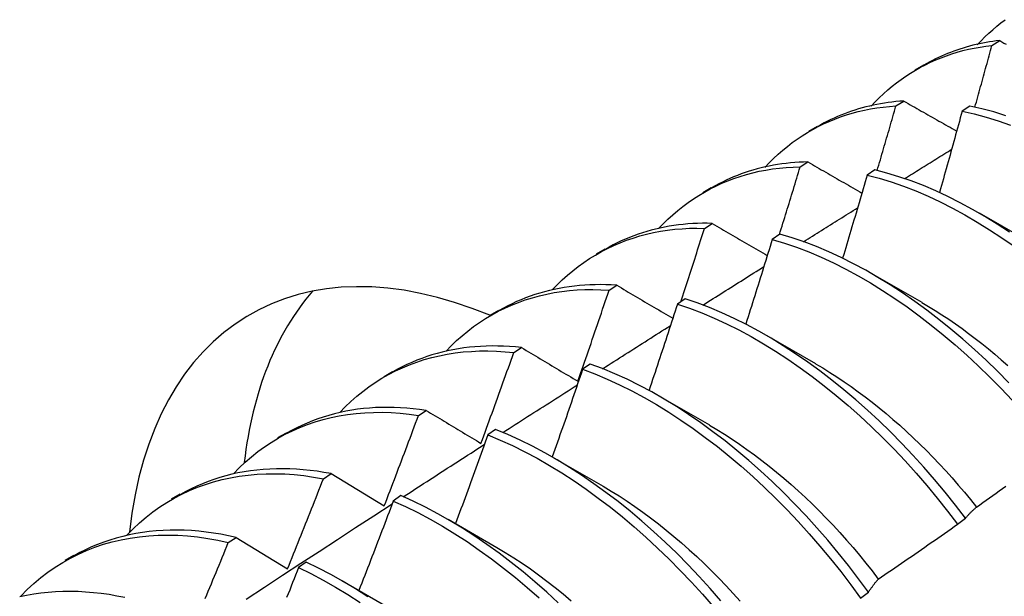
# Model space of a CAD drawing. Header units: inches. Extents: x 0 to 139, y -11 to 90.
# Tile 49 of 59: x 116.534 to 116.857, y 45.541 to 45.73. Entities that reach past the tile are written whole.
import ezdxf

# ---------------------------------------------------------------- set-up
doc = ezdxf.new("R2010")
doc.units = ezdxf.units.IN
doc.header["$LTSCALE"] = 8.352245
doc.header["$MEASUREMENT"] = 0
doc.layers.add('Visible Edges(ANSI)', color=7, linetype='Continuous', lineweight=25)

msp = doc.modelspace()

# ---------------------------------------------------------------- linework, layer by layer
at = {"layer": 'Visible Edges(ANSI)'}
for p, q in [((116.85277, 45.72146), (116.85531, 45.72305)), ((116.82761, 45.71349), (116.83042, 45.71511)), ((116.82133, 45.70163), (116.82387, 45.70324)), ((116.84553, 45.70159), (116.84302, 45.6999)), ((116.79281, 45.6934), (116.79562, 45.69502)), ((116.78995, 45.68165), (116.79248, 45.68327)), ((116.81441, 45.68068), (116.8119, 45.67899)), ((116.75801, 45.67331), (116.76082, 45.67493)), ((116.84859, 45.66663), (116.86461, 45.65741)), ((116.75862, 45.66152), (116.76115, 45.66315)), ((116.78332, 45.65963), (116.7808, 45.65792)), ((116.72321, 45.65322), (116.72603, 45.65484)), ((116.8138, 45.64654), (116.82981, 45.63732)), ((116.72734, 45.64123), (116.72986, 45.64288)), ((116.75225, 45.63843), (116.74974, 45.63671)), ((116.68842, 45.63313), (116.69123, 45.63475)), ((116.779, 45.62645), (116.79501, 45.61723)), ((116.6961, 45.62079), (116.69862, 45.62245)), ((116.7212, 45.61707), (116.71869, 45.61534)), ((116.65362, 45.61303), (116.65643, 45.61466)), ((116.7442, 45.60636), (116.76021, 45.59714)), ((116.66491, 45.6002), (116.66743, 45.60187)), ((116.61882, 45.59294), (116.62163, 45.59457)), ((116.69017, 45.59558), (116.68766, 45.59383)), ((116.7094, 45.58627), (116.72541, 45.57705)), ((116.63375, 45.57945), (116.63626, 45.58114)), ((116.63626, 45.58114), (116.6537, 45.57057)), ((116.58402, 45.57285), (116.58683, 45.57448)), ((116.65916, 45.57393), (116.65665, 45.57218)), ((116.6746, 45.56618), (116.69061, 45.55696)), ((116.84151, 45.56458), (116.84407, 45.56653)), ((116.60262, 45.55856), (116.60514, 45.56025)), ((116.60514, 45.56025), (116.62203, 45.54994)), ((116.54922, 45.55276), (116.55203, 45.55438)), ((116.62815, 45.55215), (116.62565, 45.55038)), ((116.6398, 45.54608), (116.65581, 45.53687)), ((116.80971, 45.54035), (116.81229, 45.54231))]:
    msp.add_line(p, q, dxfattribs=at)
at = {"layer": 'Visible Edges(ANSI)', "flags": 128}
for points in [[(116.84798, 45.72168), (116.84919, 45.72298), (116.85044, 45.72423), (116.85171, 45.72544), (116.85301, 45.72662), (116.85434, 45.72775), (116.85569, 45.72885), (116.85708, 45.7299)], [(116.81317, 45.70159), (116.81449, 45.70298), (116.81583, 45.70432), (116.81721, 45.70562), (116.81862, 45.70687), (116.82006, 45.70807), (116.82153, 45.70923), (116.82303, 45.71034), (116.82456, 45.7114), (116.82613, 45.71241), (116.82772, 45.71338), (116.82934, 45.71429), (116.83098, 45.71515), (116.83266, 45.71597), (116.83436, 45.71673), (116.83609, 45.71744), (116.83784, 45.7181), (116.83962, 45.71871), (116.84143, 45.71926), (116.84326, 45.71976), (116.84511, 45.72021), (116.84699, 45.72061), (116.84889, 45.72094), (116.85082, 45.72123), (116.85277, 45.72146)], [(116.85531, 45.72305), (116.85418, 45.72292), (116.85306, 45.72278), (116.85195, 45.72261), (116.85084, 45.72242), (116.84975, 45.72222), (116.84866, 45.722), (116.84758, 45.72176), (116.84651, 45.7215), (116.84544, 45.72122), (116.84438, 45.72093), (116.84334, 45.72062), (116.8423, 45.72029), (116.84127, 45.71994), (116.84024, 45.71958), (116.83923, 45.7192), (116.83822, 45.7188), (116.83723, 45.71838), (116.83624, 45.71795), (116.83526, 45.71749), (116.83429, 45.71703), (116.83333, 45.71654), (116.83238, 45.71604), (116.83144, 45.71552), (116.83051, 45.71499)], [(116.84719, 45.70124), (116.84743, 45.70208), (116.84766, 45.70292), (116.8479, 45.70377), (116.84813, 45.70461), (116.84837, 45.70545), (116.8486, 45.70629), (116.84884, 45.70714), (116.84907, 45.70798), (116.8493, 45.70882), (116.84954, 45.70966), (116.84977, 45.71051), (116.85, 45.71135), (116.85023, 45.71219), (116.85047, 45.71303), (116.8507, 45.71388), (116.85093, 45.71472), (116.85116, 45.71556), (116.85139, 45.7164), (116.85162, 45.71725), (116.85185, 45.71809), (116.85208, 45.71893), (116.85231, 45.71977), (116.85254, 45.72062), (116.85277, 45.72146)], [(116.85531, 45.72305), (116.85601, 45.72266), (116.85671, 45.72226), (116.85742, 45.72187)], [(116.77837, 45.68151), (116.77978, 45.68299), (116.78122, 45.68442), (116.78271, 45.6858), (116.78422, 45.68712), (116.78578, 45.68839), (116.78737, 45.68961), (116.789, 45.69077), (116.79065, 45.69188), (116.79235, 45.69293), (116.79407, 45.69392), (116.79583, 45.69486), (116.79762, 45.69574), (116.79944, 45.69656), (116.80129, 45.69732), (116.80317, 45.69803), (116.80508, 45.69867), (116.80701, 45.69926), (116.80898, 45.69978), (116.81097, 45.70025), (116.81299, 45.70065), (116.81504, 45.70099), (116.81711, 45.70127), (116.81921, 45.70148), (116.82133, 45.70163)], [(116.82387, 45.70324), (116.82258, 45.70315), (116.8213, 45.70304), (116.82003, 45.7029), (116.81877, 45.70275), (116.81752, 45.70256), (116.81628, 45.70236), (116.81505, 45.70213), (116.81383, 45.70188), (116.81262, 45.70161), (116.81142, 45.70131), (116.81022, 45.701), (116.80904, 45.70066), (116.80787, 45.70029), (116.80671, 45.69991), (116.80556, 45.6995), (116.80442, 45.69908), (116.80329, 45.69863), (116.80218, 45.69815), (116.80107, 45.69766), (116.79998, 45.69715), (116.79889, 45.69661), (116.79782, 45.69606), (116.79676, 45.69548), (116.79571, 45.69488)], [(116.81517, 45.6805), (116.81543, 45.68138), (116.81569, 45.68226), (116.81595, 45.68314), (116.81621, 45.68402), (116.81647, 45.6849), (116.81673, 45.68578), (116.81699, 45.68666), (116.81725, 45.68754), (116.81751, 45.68842), (116.81776, 45.6893), (116.81802, 45.69018), (116.81828, 45.69106), (116.81853, 45.69194), (116.81879, 45.69283), (116.81905, 45.69371), (116.8193, 45.69459), (116.81956, 45.69547), (116.81981, 45.69635), (116.82006, 45.69723), (116.82032, 45.69811), (116.82057, 45.69899), (116.82082, 45.69987), (116.82108, 45.70075), (116.82133, 45.70163)], [(116.82387, 45.70324), (116.82458, 45.70283), (116.8253, 45.70242), (116.82602, 45.70202), (116.82674, 45.70161), (116.82746, 45.7012), (116.82818, 45.70079), (116.8289, 45.70038), (116.82962, 45.69997), (116.83034, 45.69956), (116.83106, 45.69915), (116.83178, 45.69874), (116.83251, 45.69833), (116.83323, 45.69792), (116.83396, 45.69751), (116.83468, 45.6971), (116.83541, 45.69669), (116.83613, 45.69628), (116.83686, 45.69587), (116.83759, 45.69546), (116.83831, 45.69505), (116.83904, 45.69464), (116.83977, 45.69423), (116.8405, 45.69381), (116.84123, 45.6934)], [(116.85735, 45.69844), (116.85338, 45.69966), (116.84944, 45.70071), (116.84553, 45.70159)], [(116.84302, 45.6999), (116.84271, 45.6988), (116.84241, 45.69769), (116.84211, 45.69658), (116.8418, 45.69547), (116.8415, 45.69437), (116.84119, 45.69326), (116.84088, 45.69215), (116.84058, 45.69104), (116.84027, 45.68993), (116.83996, 45.68883), (116.83965, 45.68772), (116.83934, 45.68661), (116.83903, 45.6855), (116.83872, 45.68439), (116.83841, 45.68329), (116.8381, 45.68218), (116.83779, 45.68107), (116.83748, 45.67996), (116.83716, 45.67885), (116.83685, 45.67775), (116.83654, 45.67664), (116.83622, 45.67553), (116.83591, 45.67442), (116.83559, 45.67331)], [(116.84302, 45.6999), (116.84693, 45.69902), (116.85087, 45.69795), (116.85484, 45.69672), (116.85883, 45.69531)], [(116.82415, 45.67784), (116.82479, 45.67824), (116.82544, 45.67864), (116.82608, 45.67904), (116.82672, 45.67944), (116.82736, 45.67984), (116.82801, 45.68024), (116.82865, 45.68064), (116.82929, 45.68104), (116.82993, 45.68144), (116.83057, 45.68183), (116.83122, 45.68223), (116.83186, 45.68263), (116.8325, 45.68303), (116.83314, 45.68343), (116.83379, 45.68383), (116.83443, 45.68423), (116.83507, 45.68463), (116.83571, 45.68503), (116.83636, 45.68542), (116.837, 45.68582), (116.83764, 45.68622), (116.83828, 45.68662), (116.83893, 45.68702), (116.83957, 45.68742)], [(116.74356, 45.66143), (116.74506, 45.663), (116.74661, 45.66452), (116.7482, 45.66598), (116.74983, 45.66737), (116.7515, 45.66871), (116.75321, 45.66998), (116.75496, 45.67119), (116.75675, 45.67234), (116.75858, 45.67342), (116.76044, 45.67444), (116.76234, 45.6754), (116.76427, 45.67629), (116.76624, 45.67711), (116.76824, 45.67787), (116.77028, 45.67856), (116.77234, 45.67918), (116.77444, 45.67973), (116.77657, 45.68022), (116.77873, 45.68064), (116.78092, 45.68098), (116.78314, 45.68126), (116.78538, 45.68146), (116.78765, 45.68159), (116.78995, 45.68165)], [(116.79248, 45.68327), (116.79103, 45.68324), (116.78959, 45.68318), (116.78816, 45.68308), (116.78675, 45.68296), (116.78534, 45.68281), (116.78394, 45.68264), (116.78256, 45.68243), (116.78118, 45.6822), (116.77982, 45.68194), (116.77847, 45.68165), (116.77713, 45.68133), (116.77581, 45.68099), (116.77449, 45.68062), (116.77319, 45.68022), (116.77191, 45.67979), (116.77063, 45.67934), (116.76937, 45.67886), (116.76812, 45.67836), (116.76689, 45.67782), (116.76566, 45.67727), (116.76446, 45.67668), (116.76326, 45.67607), (116.76209, 45.67544), (116.76092, 45.67478)], [(116.78314, 45.65951), (116.78343, 45.66043), (116.78372, 45.66135), (116.784, 45.66228), (116.78429, 45.6632), (116.78458, 45.66412), (116.78487, 45.66504), (116.78515, 45.66597), (116.78544, 45.66689), (116.78572, 45.66781), (116.78601, 45.66873), (116.78629, 45.66966), (116.78658, 45.67058), (116.78686, 45.6715), (116.78714, 45.67242), (116.78742, 45.67335), (116.78771, 45.67427), (116.78799, 45.67519), (116.78827, 45.67612), (116.78855, 45.67704), (116.78883, 45.67796), (116.78911, 45.67888), (116.78939, 45.67981), (116.78967, 45.68073), (116.78995, 45.68165)], [(116.79248, 45.68327), (116.79321, 45.68285), (116.79394, 45.68243), (116.79468, 45.68201), (116.79541, 45.68159), (116.79614, 45.68116), (116.79687, 45.68074), (116.79761, 45.68032), (116.79834, 45.6799), (116.79908, 45.67947), (116.79981, 45.67905), (116.80055, 45.67863), (116.80129, 45.6782), (116.80203, 45.67778), (116.80276, 45.67735), (116.8035, 45.67693), (116.80424, 45.6765), (116.80498, 45.67608), (116.80573, 45.67565), (116.80647, 45.67523), (116.80721, 45.6748), (116.80795, 45.67438), (116.8087, 45.67395), (116.80944, 45.67353), (116.81018, 45.6731)], [(116.8119, 45.67899), (116.81157, 45.67785), (116.81124, 45.67672), (116.81091, 45.67559), (116.81058, 45.67445), (116.81025, 45.67332), (116.80992, 45.67219), (116.80959, 45.67105), (116.80925, 45.66992), (116.80892, 45.66879), (116.80859, 45.66766), (116.80825, 45.66652), (116.80792, 45.66539), (116.80758, 45.66426), (116.80725, 45.66312), (116.80691, 45.66199), (116.80658, 45.66086), (116.80624, 45.65972), (116.8059, 45.65859), (116.80556, 45.65746), (116.80522, 45.65632), (116.80488, 45.65519), (116.80454, 45.65406), (116.8042, 45.65292), (116.80386, 45.65179)], [(116.8119, 45.67899), (116.81584, 45.67794), (116.81981, 45.67672), (116.8238, 45.67533), (116.82781, 45.67377), (116.83183, 45.67205), (116.83586, 45.67016), (116.8399, 45.66812), (116.84394, 45.66592), (116.84798, 45.66358), (116.852, 45.66109), (116.85601, 45.65845), (116.86001, 45.65568)], [(116.85852, 45.66028), (116.85451, 45.6629), (116.85048, 45.66538), (116.84645, 45.66772), (116.84241, 45.6699), (116.83837, 45.67193), (116.83434, 45.6738), (116.83031, 45.67552), (116.8263, 45.67706), (116.82231, 45.67844), (116.81835, 45.67965), (116.81441, 45.68068)], [(116.79105, 45.65716), (116.79179, 45.65762), (116.79252, 45.65808), (116.79326, 45.65855), (116.794, 45.65901), (116.79474, 45.65947), (116.79548, 45.65993), (116.79621, 45.6604), (116.79695, 45.66086), (116.79769, 45.66132), (116.79843, 45.66178), (116.79917, 45.66225), (116.79991, 45.66271), (116.80064, 45.66317), (116.80138, 45.66363), (116.80212, 45.66409), (116.80286, 45.66456), (116.8036, 45.66502), (116.80434, 45.66548), (116.80507, 45.66594), (116.80581, 45.6664), (116.80655, 45.66686), (116.80729, 45.66733), (116.80803, 45.66779), (116.80877, 45.66825)], [(116.76115, 45.66315), (116.75953, 45.66318), (116.75793, 45.66318), (116.75634, 45.66314), (116.75476, 45.66307), (116.75319, 45.66297), (116.75163, 45.66283), (116.75009, 45.66265), (116.74856, 45.66244), (116.74705, 45.6622), (116.74555, 45.66193), (116.74406, 45.66162), (116.74259, 45.66128), (116.74113, 45.6609), (116.73969, 45.6605), (116.73826, 45.66006), (116.73685, 45.65959), (116.73545, 45.65908), (116.73407, 45.65855), (116.7327, 45.65798), (116.73135, 45.65738), (116.73002, 45.65675), (116.7287, 45.65609), (116.72741, 45.6554), (116.72613, 45.65467)], [(116.76115, 45.66315), (116.76189, 45.66272), (116.76264, 45.66228), (116.76338, 45.66185), (116.76413, 45.66141), (116.76487, 45.66098), (116.76562, 45.66054), (116.76637, 45.6601), (116.76712, 45.65967), (116.76787, 45.65923), (116.76862, 45.65879), (116.76937, 45.65836), (116.77012, 45.65792), (116.77087, 45.65748), (116.77162, 45.65704), (116.77238, 45.65661), (116.77313, 45.65617), (116.77388, 45.65573), (116.77464, 45.65529), (116.7754, 45.65485), (116.77615, 45.65441), (116.77691, 45.65397), (116.77767, 45.65353), (116.77843, 45.65309), (116.77919, 45.65265)], [(116.70875, 45.64135), (116.71035, 45.64302), (116.712, 45.64462), (116.7137, 45.64615), (116.71544, 45.64762), (116.71723, 45.64902), (116.71906, 45.65034), (116.72094, 45.6516), (116.72286, 45.65278), (116.72482, 45.6539), (116.72682, 45.65494), (116.72886, 45.6559), (116.73095, 45.6568), (116.73307, 45.65762), (116.73522, 45.65836), (116.73741, 45.65903), (116.73964, 45.65962), (116.7419, 45.66013), (116.7442, 45.66057), (116.74653, 45.66093), (116.74889, 45.66121), (116.75128, 45.66141), (116.7537, 45.66153), (116.75614, 45.66156), (116.75862, 45.66152)], [(116.75081, 45.63744), (116.75114, 45.63844), (116.75147, 45.63945), (116.7518, 45.64045), (116.75213, 45.64145), (116.75246, 45.64245), (116.75279, 45.64346), (116.75312, 45.64446), (116.75345, 45.64546), (116.75377, 45.64647), (116.7541, 45.64747), (116.75443, 45.64847), (116.75475, 45.64948), (116.75508, 45.65048), (116.7554, 45.65148), (116.75573, 45.65249), (116.75605, 45.65349), (116.75637, 45.65449), (116.75669, 45.6555), (116.75702, 45.6565), (116.75734, 45.6575), (116.75766, 45.65851), (116.75798, 45.65951), (116.7583, 45.66052), (116.75862, 45.66152)], [(116.85828, 45.61094), (116.85458, 45.61469), (116.85084, 45.61832), (116.84704, 45.62184), (116.8432, 45.62524), (116.83932, 45.62852), (116.8354, 45.63168), (116.83145, 45.63471), (116.82748, 45.6376), (116.82348, 45.64036), (116.81947, 45.64298), (116.81544, 45.64545), (116.81141, 45.64778), (116.80737, 45.64995), (116.80333, 45.65197), (116.7993, 45.65384), (116.79528, 45.65554), (116.79127, 45.65707), (116.78728, 45.65844), (116.78332, 45.65963)], [(116.7808, 45.65792), (116.78045, 45.65676), (116.7801, 45.65561), (116.77974, 45.65445), (116.77939, 45.65329), (116.77903, 45.65214), (116.77867, 45.65098), (116.77831, 45.64983), (116.77796, 45.64867), (116.7776, 45.64751), (116.77724, 45.64636), (116.77688, 45.6452), (116.77652, 45.64404), (116.77616, 45.64289), (116.77579, 45.64173), (116.77543, 45.64058), (116.77507, 45.63942), (116.7747, 45.63826), (116.77434, 45.63711), (116.77397, 45.63595), (116.77361, 45.6348), (116.77324, 45.63364), (116.77288, 45.63248), (116.77251, 45.63133), (116.77214, 45.63017)], [(116.7808, 45.65792), (116.78477, 45.65672), (116.78876, 45.65534), (116.79277, 45.65379), (116.79679, 45.65208), (116.80083, 45.65021), (116.80486, 45.64817), (116.8089, 45.64598), (116.81294, 45.64365), (116.81696, 45.64116), (116.82097, 45.63853), (116.82497, 45.63576), (116.82894, 45.63286), (116.83289, 45.62982), (116.8368, 45.62666), (116.84068, 45.62336), (116.84452, 45.61995), (116.84831, 45.61642), (116.85205, 45.61278), (116.85574, 45.60903), (116.85937, 45.60517)], [(116.75809, 45.63639), (116.75892, 45.63692), (116.75975, 45.63744), (116.76058, 45.63797), (116.76141, 45.63849), (116.76225, 45.63902), (116.76308, 45.63955), (116.76391, 45.64007), (116.76474, 45.6406), (116.76557, 45.64112), (116.76641, 45.64165), (116.76724, 45.64217), (116.76807, 45.6427), (116.7689, 45.64322), (116.76974, 45.64375), (116.77057, 45.64427), (116.7714, 45.6448), (116.77223, 45.64532), (116.77307, 45.64585), (116.7739, 45.64637), (116.77473, 45.6469), (116.77556, 45.64742), (116.7764, 45.64795), (116.77723, 45.64847), (116.77806, 45.649)], [(116.72986, 45.64288), (116.72808, 45.64299), (116.72631, 45.64306), (116.72455, 45.64309), (116.72281, 45.64307), (116.72108, 45.64302), (116.71936, 45.64293), (116.71766, 45.6428), (116.71597, 45.64262), (116.7143, 45.64241), (116.71265, 45.64215), (116.71101, 45.64186), (116.70939, 45.64153), (116.70778, 45.64116), (116.70619, 45.64075), (116.70462, 45.6403), (116.70307, 45.63982), (116.70153, 45.63929), (116.70002, 45.63873), (116.69852, 45.63813), (116.69704, 45.6375), (116.69558, 45.63682), (116.69414, 45.63611), (116.69273, 45.63536), (116.69133, 45.63458)], [(116.72986, 45.64288), (116.73062, 45.64243), (116.73138, 45.64198), (116.73214, 45.64153), (116.7329, 45.64109), (116.73365, 45.64064), (116.73442, 45.64019), (116.73518, 45.63974), (116.73594, 45.63929), (116.7367, 45.63884), (116.73746, 45.63839), (116.73823, 45.63794), (116.73899, 45.63749), (116.73976, 45.63704), (116.74053, 45.63659), (116.74129, 45.63613), (116.74206, 45.63568), (116.74283, 45.63523), (116.7436, 45.63478), (116.74437, 45.63432), (116.74514, 45.63387), (116.74591, 45.63342), (116.74668, 45.63296), (116.74746, 45.63251), (116.74823, 45.63205)], [(116.67394, 45.62127), (116.67564, 45.62304), (116.67739, 45.62472), (116.67919, 45.62633), (116.68105, 45.62787), (116.68296, 45.62932), (116.68491, 45.6307), (116.68692, 45.632), (116.68897, 45.63322), (116.69107, 45.63435), (116.69322, 45.63541), (116.69541, 45.63638), (116.69764, 45.63727), (116.69991, 45.63808), (116.70222, 45.6388), (116.70458, 45.63944), (116.70697, 45.63999), (116.7094, 45.64046), (116.71186, 45.64083), (116.71436, 45.64112), (116.71689, 45.64133), (116.71946, 45.64144), (116.72206, 45.64146), (116.72468, 45.64139), (116.72734, 45.64123)], [(116.71712, 45.61143), (116.71756, 45.61267), (116.71799, 45.61391), (116.71842, 45.61515), (116.71886, 45.61639), (116.71929, 45.61764), (116.71972, 45.61888), (116.72015, 45.62012), (116.72058, 45.62136), (116.72101, 45.6226), (116.72144, 45.62384), (116.72186, 45.62508), (116.72229, 45.62632), (116.72271, 45.62757), (116.72314, 45.62881), (116.72356, 45.63005), (116.72398, 45.63129), (116.72441, 45.63253), (116.72483, 45.63378), (116.72525, 45.63502), (116.72567, 45.63626), (116.72609, 45.6375), (116.7265, 45.63875), (116.72692, 45.63999), (116.72734, 45.64123)], [(116.74974, 45.63671), (116.74936, 45.63553), (116.74898, 45.63435), (116.74859, 45.63317), (116.74821, 45.63199), (116.74783, 45.63082), (116.74745, 45.62964), (116.74706, 45.62846), (116.74668, 45.62729), (116.74629, 45.62611), (116.74591, 45.62493), (116.74552, 45.62375), (116.74513, 45.62258), (116.74474, 45.6214), (116.74435, 45.62022), (116.74397, 45.61905), (116.74358, 45.61787), (116.74318, 45.61669), (116.74279, 45.61552), (116.7424, 45.61434), (116.74201, 45.61316), (116.74162, 45.61199), (116.74122, 45.61081), (116.74083, 45.60964), (116.74043, 45.60846)], [(116.74974, 45.63671), (116.75373, 45.63534), (116.75774, 45.63381), (116.76176, 45.63211), (116.76579, 45.63025), (116.76983, 45.62823), (116.77387, 45.62605), (116.7779, 45.62371), (116.78192, 45.62124), (116.78594, 45.61861), (116.78993, 45.61585), (116.7939, 45.61295), (116.79785, 45.60992), (116.80177, 45.60675), (116.80565, 45.60347), (116.80949, 45.60006), (116.81328, 45.59653), (116.81703, 45.5929), (116.82072, 45.58915), (116.82436, 45.58529), (116.82793, 45.58134), (116.83143, 45.57729), (116.83487, 45.57314), (116.83823, 45.5689), (116.84151, 45.56458)], [(116.84407, 45.56653), (116.84079, 45.57085), (116.83742, 45.57508), (116.83398, 45.57922), (116.83047, 45.58327), (116.82689, 45.58721), (116.82325, 45.59106), (116.81956, 45.5948), (116.81581, 45.59843), (116.81201, 45.60195), (116.80816, 45.60534), (116.80428, 45.60862), (116.80036, 45.61177), (116.79641, 45.6148), (116.79244, 45.61769), (116.78844, 45.62044), (116.78443, 45.62305), (116.7804, 45.62552), (116.77637, 45.62784), (116.77233, 45.63001), (116.7683, 45.63202), (116.76426, 45.63387), (116.76024, 45.63556), (116.75623, 45.63708), (116.75225, 45.63843)], [(116.82979, 45.63724), (116.832, 45.63593), (116.83421, 45.63458), (116.8364, 45.63318), (116.8386, 45.63172), (116.84079, 45.63022), (116.84297, 45.62868), (116.84514, 45.62708), (116.8473, 45.62544), (116.84945, 45.62376), (116.85159, 45.62203), (116.85371, 45.62026), (116.85583, 45.61844), (116.85793, 45.61659)], [(116.72525, 45.61554), (116.72618, 45.61613), (116.7271, 45.61672), (116.72803, 45.61731), (116.72895, 45.6179), (116.72988, 45.61849), (116.7308, 45.61908), (116.73173, 45.61967), (116.73265, 45.62025), (116.73358, 45.62084), (116.7345, 45.62143), (116.73543, 45.62202), (116.73635, 45.62261), (116.73728, 45.6232), (116.7382, 45.62378), (116.73913, 45.62437), (116.74006, 45.62496), (116.74098, 45.62555), (116.74191, 45.62614), (116.74283, 45.62672), (116.74376, 45.62731), (116.74468, 45.6279), (116.74561, 45.62849), (116.74653, 45.62907), (116.74746, 45.62966)], [(116.63913, 45.6012), (116.64092, 45.60306), (116.64277, 45.60483), (116.64469, 45.60651), (116.64666, 45.60811), (116.64869, 45.60963), (116.65077, 45.61105), (116.65291, 45.61239), (116.6551, 45.61363), (116.65734, 45.61479), (116.65963, 45.61586), (116.66196, 45.61683), (116.66435, 45.61771), (116.66678, 45.6185), (116.66925, 45.61919), (116.67177, 45.61979), (116.67433, 45.62029), (116.67692, 45.6207), (116.67956, 45.62101), (116.68223, 45.62122), (116.68494, 45.62134), (116.68768, 45.62135), (116.69046, 45.62127), (116.69326, 45.62108), (116.6961, 45.62079)], [(116.69862, 45.62245), (116.69667, 45.62265), (116.69473, 45.62281), (116.6928, 45.62291), (116.69089, 45.62297), (116.689, 45.62298), (116.68712, 45.62294), (116.68525, 45.62286), (116.68341, 45.62273), (116.68158, 45.62255), (116.67977, 45.62233), (116.67797, 45.62206), (116.6762, 45.62175), (116.67444, 45.62139), (116.67271, 45.62098), (116.67099, 45.62053), (116.6693, 45.62003), (116.66762, 45.61949), (116.66597, 45.61891), (116.66434, 45.61828), (116.66273, 45.61761), (116.66114, 45.61689), (116.65958, 45.61613), (116.65804, 45.61533), (116.65653, 45.61448)], [(116.68539, 45.59107), (116.68585, 45.5923), (116.6863, 45.59354), (116.68676, 45.59478), (116.68721, 45.59602), (116.68766, 45.59725), (116.68811, 45.59849), (116.68856, 45.59973), (116.68901, 45.60097), (116.68946, 45.6022), (116.68991, 45.60344), (116.69036, 45.60468), (116.69081, 45.60592), (116.69125, 45.60716), (116.6917, 45.6084), (116.69214, 45.60964), (116.69258, 45.61087), (116.69303, 45.61211), (116.69347, 45.61335), (116.69391, 45.61459), (116.69435, 45.61583), (116.69479, 45.61707), (116.69523, 45.61831), (116.69567, 45.61955), (116.6961, 45.62079)], [(116.69862, 45.62245), (116.69939, 45.622), (116.70015, 45.62154), (116.70091, 45.62108), (116.70167, 45.62063), (116.70244, 45.62017), (116.7032, 45.61972), (116.70397, 45.61926), (116.70474, 45.6188), (116.70551, 45.61834), (116.70627, 45.61789), (116.70704, 45.61743), (116.70781, 45.61697), (116.70858, 45.61651), (116.70936, 45.61605), (116.71013, 45.61559), (116.7109, 45.61513), (116.71168, 45.61467), (116.71245, 45.61421), (116.71323, 45.61375), (116.71401, 45.61328), (116.71478, 45.61282), (116.71556, 45.61236), (116.71634, 45.6119), (116.71712, 45.61143)], [(116.81229, 45.54231), (116.80908, 45.5467), (116.80579, 45.551), (116.80242, 45.55523), (116.79897, 45.55936), (116.79546, 45.5634), (116.79187, 45.56734), (116.78823, 45.57118), (116.78453, 45.57492), (116.78078, 45.57854), (116.77698, 45.58205), (116.77313, 45.58545), (116.76925, 45.58872), (116.76533, 45.59187), (116.76138, 45.59489), (116.7574, 45.59777), (116.75341, 45.60052), (116.74939, 45.60313), (116.74537, 45.60559), (116.74133, 45.6079), (116.7373, 45.61006), (116.73326, 45.61206), (116.72923, 45.6139), (116.72521, 45.61557), (116.7212, 45.61707)], [(116.795, 45.61716), (116.79734, 45.61577), (116.79968, 45.61433), (116.80201, 45.61283), (116.80434, 45.61127), (116.80666, 45.60966), (116.80897, 45.608), (116.81127, 45.60629), (116.81356, 45.60452), (116.81583, 45.60271), (116.8181, 45.60085), (116.82035, 45.59893), (116.82258, 45.59698), (116.82479, 45.59497), (116.82699, 45.59292), (116.82917, 45.59083), (116.83132, 45.58869), (116.83346, 45.58651), (116.83557, 45.5843), (116.83766, 45.58204), (116.83972, 45.57974), (116.84175, 45.5774), (116.84376, 45.57503), (116.84574, 45.57262), (116.84769, 45.57017)], [(116.71869, 45.61534), (116.71828, 45.61415), (116.71788, 45.61295), (116.71747, 45.61175), (116.71706, 45.61056), (116.71665, 45.60936), (116.71624, 45.60816), (116.71583, 45.60697), (116.71542, 45.60577), (116.715, 45.60458), (116.71459, 45.60338), (116.71418, 45.60218), (116.71376, 45.60099), (116.71335, 45.59979), (116.71293, 45.5986), (116.71251, 45.5974), (116.71209, 45.59621), (116.71168, 45.59501), (116.71126, 45.59382), (116.71084, 45.59262), (116.71042, 45.59143), (116.71, 45.59023), (116.70957, 45.58904), (116.70915, 45.58784), (116.70873, 45.58665)], [(116.71869, 45.61534), (116.7227, 45.61383), (116.72672, 45.61214), (116.73075, 45.61029), (116.73479, 45.60828), (116.73883, 45.60611), (116.74286, 45.60378), (116.74689, 45.60131), (116.7509, 45.5987), (116.7549, 45.59594), (116.75887, 45.59304), (116.76282, 45.59001), (116.76673, 45.58685), (116.77061, 45.58357), (116.77446, 45.58017), (116.77825, 45.57665), (116.782, 45.57301), (116.7857, 45.56927), (116.78934, 45.56542), (116.79291, 45.56147), (116.79642, 45.55742), (116.79986, 45.55328), (116.80323, 45.54906), (116.80651, 45.54474), (116.80971, 45.54035)], [(116.69254, 45.5946), (116.69356, 45.59526), (116.69458, 45.59591), (116.69559, 45.59656), (116.69661, 45.59722), (116.69763, 45.59787), (116.69865, 45.59852), (116.69966, 45.59918), (116.70068, 45.59983), (116.7017, 45.60048), (116.70271, 45.60113), (116.70373, 45.60178), (116.70475, 45.60244), (116.70577, 45.60309), (116.70678, 45.60374), (116.7078, 45.60439), (116.70882, 45.60504), (116.70984, 45.60569), (116.71085, 45.60634), (116.71187, 45.607), (116.71289, 45.60765), (116.71391, 45.6083), (116.71493, 45.60895), (116.71594, 45.6096), (116.71696, 45.61025)], [(116.60431, 45.58113), (116.6062, 45.58308), (116.60816, 45.58494), (116.61018, 45.5867), (116.61227, 45.58836), (116.61442, 45.58993), (116.61663, 45.5914), (116.6189, 45.59277), (116.62123, 45.59404), (116.62361, 45.59521), (116.62605, 45.59628), (116.62853, 45.59725), (116.63107, 45.59811), (116.63366, 45.59887), (116.6363, 45.59953), (116.63898, 45.60008), (116.64171, 45.60053), (116.64448, 45.60087), (116.64729, 45.6011), (116.65014, 45.60123), (116.65302, 45.60124), (116.65594, 45.60115), (116.6589, 45.60094), (116.66189, 45.60063), (116.66491, 45.6002)], [(116.66743, 45.60187), (116.6653, 45.60218), (116.66319, 45.60243), (116.66109, 45.60262), (116.65901, 45.60276), (116.65695, 45.60284), (116.6549, 45.60287), (116.65288, 45.60285), (116.65087, 45.60277), (116.64888, 45.60264), (116.64691, 45.60245), (116.64496, 45.60222), (116.64303, 45.60192), (116.64112, 45.60158), (116.63923, 45.60118), (116.63737, 45.60073), (116.63553, 45.60023), (116.63372, 45.59968), (116.63193, 45.59908), (116.63016, 45.59842), (116.62842, 45.59772), (116.6267, 45.59696), (116.62502, 45.59616), (116.62336, 45.5953), (116.62172, 45.5944)], [(116.66743, 45.60187), (116.66816, 45.60142), (116.6689, 45.60098), (116.66965, 45.60053), (116.67039, 45.60009), (116.67113, 45.59964), (116.67187, 45.59919), (116.67262, 45.59874), (116.67336, 45.5983), (116.67411, 45.59785), (116.67485, 45.5974), (116.6756, 45.59695), (116.67635, 45.5965), (116.6771, 45.59605), (116.67785, 45.5956), (116.6786, 45.59515), (116.67935, 45.59469), (116.6801, 45.59424), (116.68086, 45.59379), (116.68161, 45.59334), (116.68236, 45.59288), (116.68312, 45.59243), (116.68388, 45.59198), (116.68463, 45.59152), (116.68539, 45.59107)], [(116.6537, 45.57057), (116.65417, 45.5718), (116.65465, 45.57304), (116.65512, 45.57427), (116.6556, 45.5755), (116.65607, 45.57673), (116.65654, 45.57797), (116.65701, 45.5792), (116.65749, 45.58044), (116.65796, 45.58167), (116.65842, 45.5829), (116.65889, 45.58414), (116.65936, 45.58537), (116.65983, 45.58661), (116.66029, 45.58784), (116.66076, 45.58908), (116.66122, 45.59031), (116.66169, 45.59155), (116.66215, 45.59278), (116.66261, 45.59402), (116.66307, 45.59525), (116.66353, 45.59649), (116.66399, 45.59773), (116.66445, 45.59896), (116.66491, 45.6002)], [(116.76396, 45.5395), (116.76044, 45.54353), (116.75685, 45.54747), (116.75321, 45.5513), (116.7495, 45.55504), (116.74575, 45.55866), (116.74195, 45.56217), (116.7381, 45.56556), (116.73421, 45.56883), (116.73029, 45.57197), (116.72634, 45.57498), (116.72237, 45.57786), (116.71837, 45.58061), (116.71436, 45.5832), (116.71033, 45.58566), (116.7063, 45.58796), (116.70226, 45.59011), (116.69822, 45.59209), (116.69419, 45.59392), (116.69017, 45.59558)], [(116.7602, 45.59708), (116.76268, 45.59561), (116.76515, 45.59408), (116.76762, 45.59248), (116.77008, 45.59082), (116.77253, 45.5891), (116.77497, 45.58732), (116.7774, 45.58549), (116.77982, 45.5836), (116.78222, 45.58165), (116.7846, 45.57965), (116.78697, 45.57759), (116.78932, 45.57549), (116.79165, 45.57333), (116.79396, 45.57112), (116.79624, 45.56887), (116.7985, 45.56657), (116.80074, 45.56422), (116.80295, 45.56183), (116.80513, 45.5594), (116.80728, 45.55692), (116.8094, 45.5544), (116.81148, 45.55185), (116.81353, 45.54925), (116.81555, 45.54662)], [(116.68766, 45.59383), (116.68723, 45.59262), (116.68679, 45.59141), (116.68636, 45.5902), (116.68592, 45.58898), (116.68549, 45.58777), (116.68505, 45.58656), (116.68461, 45.58535), (116.68417, 45.58414), (116.68373, 45.58292), (116.68329, 45.58171), (116.68285, 45.5805), (116.6824, 45.57929), (116.68196, 45.57808), (116.68152, 45.57687), (116.68107, 45.57566), (116.68063, 45.57445), (116.68018, 45.57324), (116.67974, 45.57203), (116.67929, 45.57082), (116.67884, 45.56961), (116.67839, 45.5684), (116.67794, 45.56719), (116.67749, 45.56598), (116.67704, 45.56477)], [(116.68766, 45.59383), (116.69169, 45.59216), (116.69572, 45.59033), (116.69976, 45.58833), (116.70379, 45.58617), (116.70783, 45.58385), (116.71185, 45.58139), (116.71586, 45.57878), (116.71986, 45.57603), (116.72383, 45.57314), (116.72778, 45.57011), (116.7317, 45.56696), (116.73558, 45.56368), (116.73942, 45.56028), (116.74322, 45.55676), (116.74698, 45.55313), (116.75067, 45.54939), (116.75432, 45.54555), (116.7579, 45.5416), (116.76141, 45.53756)], [(116.65994, 45.57358), (116.66105, 45.5743), (116.66216, 45.57502), (116.66327, 45.57573), (116.66438, 45.57645), (116.66549, 45.57717), (116.6666, 45.57788), (116.66771, 45.5786), (116.66882, 45.57932), (116.66993, 45.58004), (116.67104, 45.58075), (116.67214, 45.58147), (116.67325, 45.58218), (116.67436, 45.5829), (116.67547, 45.58362), (116.67658, 45.58433), (116.67769, 45.58505), (116.6788, 45.58576), (116.67991, 45.58648), (116.68102, 45.58719), (116.68213, 45.58791), (116.68324, 45.58862), (116.68435, 45.58934), (116.68546, 45.59005), (116.68657, 45.59077)], [(116.63626, 45.58114), (116.63396, 45.58156), (116.63168, 45.58192), (116.62941, 45.58221), (116.62716, 45.58244), (116.62493, 45.58261), (116.62272, 45.58272), (116.62052, 45.58276), (116.61835, 45.58274), (116.6162, 45.58266), (116.61407, 45.58252), (116.61196, 45.58232), (116.60987, 45.58206), (116.60781, 45.58174), (116.60577, 45.58136), (116.60376, 45.58092), (116.60177, 45.58042), (116.59982, 45.57986), (116.59788, 45.57924), (116.59598, 45.57856), (116.59411, 45.57783), (116.59226, 45.57703), (116.59045, 45.57618), (116.58867, 45.57528), (116.58692, 45.57431)], [(116.5695, 45.56106), (116.57149, 45.5631), (116.57355, 45.56504), (116.57568, 45.56688), (116.57788, 45.5686), (116.58016, 45.57022), (116.58249, 45.57173), (116.5849, 45.57314), (116.58736, 45.57443), (116.58989, 45.57561), (116.59248, 45.57668), (116.59512, 45.57763), (116.59782, 45.57847), (116.60057, 45.5792), (116.60337, 45.57982), (116.60622, 45.58031), (116.60912, 45.5807), (116.61206, 45.58096), (116.61505, 45.58111), (116.61807, 45.58113), (116.62114, 45.58104), (116.62424, 45.58083), (116.62738, 45.58049), (116.63055, 45.58003), (116.63375, 45.57945)], [(116.62203, 45.54994), (116.62253, 45.55117), (116.62303, 45.5524), (116.62352, 45.55363), (116.62402, 45.55485), (116.62451, 45.55608), (116.62501, 45.55731), (116.6255, 45.55854), (116.62599, 45.55977), (116.62648, 45.561), (116.62697, 45.56222), (116.62746, 45.56345), (116.62795, 45.56468), (116.62844, 45.56591), (116.62892, 45.56714), (116.62941, 45.56837), (116.6299, 45.5696), (116.63038, 45.57083), (116.63086, 45.57207), (116.63135, 45.5733), (116.63183, 45.57453), (116.63231, 45.57576), (116.63279, 45.57699), (116.63327, 45.57822), (116.63375, 45.57945)], [(116.7254, 45.577), (116.72802, 45.57545), (116.73062, 45.57383), (116.73323, 45.57213), (116.73582, 45.57037), (116.7384, 45.56854), (116.74097, 45.56664), (116.74353, 45.56468), (116.74607, 45.56266), (116.7486, 45.56058), (116.7511, 45.55843), (116.75359, 45.55623), (116.75605, 45.55398), (116.7585, 45.55166), (116.76091, 45.5493), (116.7633, 45.54688), (116.76567, 45.54441), (116.768, 45.54189), (116.7703, 45.53932)], [(116.84769, 45.57017), (116.84876, 45.57094), (116.84983, 45.5717), (116.8509, 45.57246), (116.85197, 45.57323), (116.85304, 45.574), (116.85411, 45.57476), (116.85517, 45.57553), (116.85624, 45.5763), (116.85731, 45.57707)], [(116.65665, 45.57218), (116.65619, 45.57096), (116.65573, 45.56973), (116.65527, 45.56851), (116.6548, 45.56729), (116.65434, 45.56606), (116.65387, 45.56484), (116.65341, 45.56362), (116.65294, 45.5624), (116.65248, 45.56118), (116.65201, 45.55995), (116.65154, 45.55873), (116.65107, 45.55751), (116.6506, 45.55629), (116.65013, 45.55507), (116.64966, 45.55385), (116.64919, 45.55263), (116.64871, 45.55141), (116.64824, 45.55019), (116.64777, 45.54897), (116.64729, 45.54775), (116.64681, 45.54653), (116.64634, 45.54531), (116.64586, 45.54409), (116.64538, 45.54287)], [(116.65665, 45.57218), (116.66068, 45.57036), (116.66472, 45.56837), (116.66876, 45.56622), (116.67279, 45.56392), (116.67682, 45.56147), (116.68083, 45.55886), (116.68483, 45.55612), (116.6888, 45.55324), (116.69275, 45.55022), (116.69667, 45.54707), (116.70055, 45.54379), (116.7044, 45.5404)], [(116.71072, 45.53878), (116.70692, 45.54228), (116.70307, 45.54567), (116.69918, 45.54893), (116.69526, 45.55207), (116.69131, 45.55508), (116.68734, 45.55796), (116.68334, 45.56069), (116.67932, 45.56328), (116.6753, 45.56572), (116.67126, 45.56801), (116.66723, 45.57015), (116.66319, 45.57212), (116.65916, 45.57393)], [(116.60844, 45.54005), (116.61442, 45.54396), (116.6204, 45.54787), (116.62638, 45.55177), (116.63236, 45.55567), (116.63834, 45.55956), (116.64433, 45.56345), (116.65031, 45.56734), (116.6563, 45.57122)], [(116.84407, 45.56653), (116.84422, 45.5667), (116.84436, 45.56686), (116.84451, 45.56702), (116.84465, 45.56718), (116.8448, 45.56734), (116.84495, 45.5675), (116.84509, 45.56766), (116.84524, 45.56782), (116.84539, 45.56797), (116.84554, 45.56813), (116.84569, 45.56828), (116.84584, 45.56843), (116.84599, 45.56858), (116.84614, 45.56873), (116.8463, 45.56888), (116.84645, 45.56903), (116.8466, 45.56918), (116.84675, 45.56932), (116.84691, 45.56947), (116.84706, 45.56961), (116.84722, 45.56975), (116.84737, 45.56989), (116.84753, 45.57003), (116.84769, 45.57017)], [(116.60514, 45.56025), (116.60266, 45.5608), (116.60021, 45.56128), (116.59777, 45.56168), (116.59534, 45.56202), (116.59294, 45.56228), (116.59056, 45.56247), (116.5882, 45.5626), (116.58586, 45.56265), (116.58354, 45.56263), (116.58124, 45.56254), (116.57897, 45.56239), (116.57673, 45.56216), (116.57451, 45.56187), (116.57232, 45.56151), (116.57016, 45.56108), (116.56802, 45.56059), (116.56592, 45.56002), (116.56385, 45.55939), (116.56181, 45.5587), (116.5598, 45.55794), (116.55782, 45.55711), (116.55588, 45.55621), (116.55398, 45.55526), (116.55211, 45.55423)], [(116.81555, 45.54662), (116.81664, 45.54736), (116.81773, 45.5481), (116.81881, 45.54883), (116.8199, 45.54957), (116.82099, 45.55032), (116.82207, 45.55106), (116.82316, 45.5518), (116.82424, 45.55254), (116.82533, 45.55329), (116.82641, 45.55403), (116.82749, 45.55478), (116.82858, 45.55553), (116.82966, 45.55628), (116.83074, 45.55703), (116.83182, 45.55778), (116.8329, 45.55853), (116.83397, 45.55928), (116.83505, 45.56003), (116.83613, 45.56079), (116.83721, 45.56154), (116.83828, 45.5623), (116.83936, 45.56306), (116.84043, 45.56382), (116.84151, 45.56458)], [(116.53469, 45.54099), (116.53677, 45.54313), (116.53894, 45.54515), (116.54118, 45.54706), (116.5435, 45.54885), (116.54589, 45.55052), (116.54836, 45.55206), (116.5509, 45.55349), (116.55351, 45.5548), (116.55619, 45.55599), (116.55892, 45.55705), (116.56172, 45.55799), (116.56458, 45.5588), (116.5675, 45.55949), (116.57046, 45.56005), (116.57349, 45.56049), (116.57656, 45.5608), (116.57967, 45.56097), (116.58284, 45.56102), (116.58604, 45.56094), (116.58929, 45.56073), (116.59257, 45.56039), (116.59589, 45.55991), (116.59924, 45.5593), (116.60262, 45.55856)], [(116.59504, 45.54018), (116.59555, 45.54141), (116.59606, 45.54263), (116.59657, 45.54385), (116.59708, 45.54508), (116.59759, 45.5463), (116.59809, 45.54753), (116.5986, 45.54875), (116.59911, 45.54998), (116.59961, 45.5512), (116.60012, 45.55243), (116.60062, 45.55365), (116.60112, 45.55488), (116.60162, 45.5561), (116.60212, 45.55733), (116.60262, 45.55856)], [(116.6906, 45.55693), (116.69335, 45.55529), (116.6961, 45.55358), (116.69883, 45.55178), (116.70156, 45.54991), (116.70427, 45.54797), (116.70697, 45.54595), (116.70966, 45.54387), (116.71232, 45.54171), (116.71497, 45.53949)], [(116.62565, 45.55038), (116.62516, 45.54915), (116.62467, 45.54792), (116.62418, 45.5467), (116.6237, 45.54547), (116.62321, 45.54424), (116.62272, 45.54301), (116.62222, 45.54179), (116.62173, 45.54056)], [(116.62565, 45.55038), (116.62968, 45.54841), (116.63372, 45.54628), (116.63776, 45.54399), (116.64178, 45.54154), (116.6458, 45.53895)], [(116.6483, 45.54077), (116.64429, 45.54336), (116.64026, 45.54579), (116.63623, 45.54807), (116.63219, 45.55019), (116.62815, 45.55215)], [(116.81229, 45.54231), (116.81242, 45.5425), (116.81255, 45.54269), (116.81268, 45.54288), (116.81281, 45.54307), (116.81294, 45.54326), (116.81308, 45.54344), (116.81321, 45.54363), (116.81334, 45.54382), (116.81348, 45.544), (116.81361, 45.54418), (116.81375, 45.54436), (116.81388, 45.54454), (116.81402, 45.54472), (116.81416, 45.5449), (116.81429, 45.54508), (116.81443, 45.54525), (116.81457, 45.54543), (116.81471, 45.5456), (116.81485, 45.54578), (116.81499, 45.54595), (116.81513, 45.54612), (116.81527, 45.54629), (116.81541, 45.54645), (116.81555, 45.54662)], [(116.56876, 45.54051), (116.56615, 45.54104), (116.56355, 45.54149), (116.56098, 45.54185), (116.55842, 45.54214), (116.55589, 45.54235), (116.55338, 45.54248), (116.5509, 45.54254), (116.54844, 45.54251), (116.54601, 45.54241), (116.5436, 45.54223), (116.54123, 45.54197), (116.53888, 45.54164), (116.53656, 45.54123), (116.53428, 45.54074)]]:
    msp.add_lwpolyline(points, dxfattribs=at)
at = {"layer": 'Visible Edges(ANSI)'}
for centre, start_param, end_param in [((116.70719, 45.46439), 5.635521, 6.95234), ((116.74466, 45.48603), 0.193391, 0.660754)]:
    msp.add_ellipse(centre, major_axis=(-0.0975, 0.16887), ratio=0.57735, start_param=start_param, end_param=end_param, dxfattribs=at)

doc.saveas('drawing.dxf')
